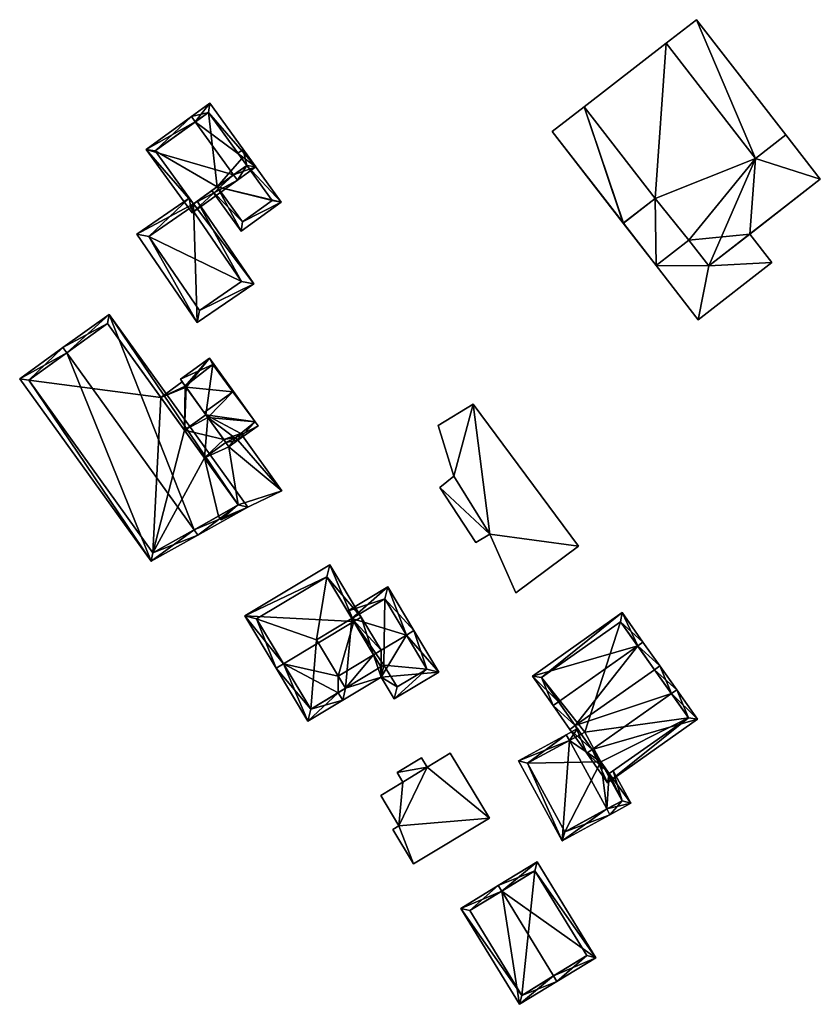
# Model space of a CAD drawing. Header units: inches. Extents: x 2685601 to 2690022, y 1235992 to 1239010.
# Tile 196 of 256: x 2688608 to 2688700, y 1237570 to 1237683. Entities that reach past the tile are written whole.
import ezdxf

# ---------------------------------------------------------------- set-up
doc = ezdxf.new("R2010")
doc.units = ezdxf.units.IN
doc.header["$MEASUREMENT"] = 0
doc.layers.add('Gebaeude Einzelhaus', color=10, linetype='Continuous')
doc.layers.add('Im Bau', color=10, linetype='Continuous')

msp = doc.modelspace()

# ---------------------------------------------------------------- meshes
at = {"layer": 'Gebaeude Einzelhaus'}
mesh = msp.add_polyface(dxfattribs=at)
corners = [(2688681.385, 1237662.769, 436.629), (2688677.726, 1237659.933, 436.629), (2688681.49, 1237655.078, 436.629), (2688685.246, 1237657.99, 436.629), (2688692.912, 1237667.374, 436.629), (2688687.543, 1237655.026, 436.629), (2688700.363, 1237664.962, 436.629), (2688696.399, 1237670.076, 436.629), (2688682.648, 1237680.617, 436.629), (2688673.217, 1237673.307, 436.629), (2688686.144, 1237683.306, 433.361), (2688692.912, 1237667.374, 433.361), (2688696.399, 1237670.076, 433.361), (2688682.656, 1237680.607, 433.361), (2688673.219, 1237673.304, 433.361), (2688677.727, 1237659.934, 433.361), (2688681.385, 1237662.769, 433.361), (2688669.559, 1237670.471, 433.361), (2688687.543, 1237655.026, 433.361), (2688681.49, 1237655.078, 433.361), (2688686.334, 1237648.829, 433.361), (2688685.246, 1237657.99, 433.361), (2688694.804, 1237655.388, 433.361), (2688692.254, 1237658.677, 433.361), (2688673.217, 1237673.307, 422.584), (2688682.648, 1237680.617, 422.584), (2688673.219, 1237673.304, 422.584), (2688677.726, 1237659.933, 422.584), (2688681.49, 1237655.078, 422.584), (2688700.363, 1237664.962, 422.584), (2688692.254, 1237658.677, 422.584), (2688696.399, 1237670.076, 422.584), (2688682.656, 1237680.607, 422.584), (2688687.543, 1237655.026, 422.584), (2688685.246, 1237657.99, 422.584), (2688681.385, 1237662.769, 422.584), (2688692.912, 1237667.374, 422.584), (2688686.144, 1237683.306, 422.584), (2688669.559, 1237670.471, 422.584), (2688686.334, 1237648.829, 422.584), (2688694.804, 1237655.388, 422.584)]
mesh.append_faces([[corners[k] for k in face] for face in [(18, 22, 23), (18, 20, 22), (21, 19, 18), (18, 19, 20), (17, 15, 14), (14, 15, 16), (13, 11, 10), (10, 11, 12), (0, 8, 9), (0, 4, 8), (4, 6, 7), (4, 5, 6), (0, 3, 4), (4, 3, 5), (0, 2, 3), (0, 1, 2)]], dxfattribs={"color": 13})
mesh.append_faces([[corners[k] for k in face] for face in [(28, 33, 39), (39, 33, 40), (40, 33, 30), (28, 34, 33), (26, 27, 38), (26, 35, 27), (31, 36, 37), (37, 36, 32), (40, 30, 22), (22, 30, 23), (22, 20, 40), (40, 20, 39), (19, 39, 20), (19, 28, 39), (17, 38, 15), (15, 38, 27), (38, 14, 26), (38, 17, 14), (37, 32, 10), (10, 32, 13), (12, 31, 10), (10, 31, 37), (30, 36, 29), (29, 36, 31), (32, 24, 25), (32, 26, 24), (36, 35, 32), (32, 35, 26), (35, 28, 27), (30, 34, 36), (36, 34, 35), (35, 34, 28), (30, 33, 34), (25, 13, 32), (13, 4, 11), (25, 8, 13), (13, 8, 4), (12, 11, 7), (7, 11, 4), (6, 12, 7), (6, 29, 12), (12, 29, 31), (5, 23, 6), (6, 23, 29), (29, 23, 30), (5, 18, 23), (21, 18, 3), (3, 18, 5), (3, 2, 21), (21, 2, 19), (27, 19, 15), (15, 19, 1), (1, 19, 2), (27, 28, 19), (15, 0, 16), (15, 1, 0), (0, 14, 16), (14, 24, 26), (0, 9, 14), (14, 9, 24), (9, 8, 24), (24, 8, 25)]], dxfattribs={"color": 41})
mesh = msp.add_polyface(dxfattribs=at)
corners = [(2688628.54, 1237671.563, 422.287), (2688635.493, 1237666.391, 421.244), (2688630.218, 1237673.699, 421.244), (2688632.937, 1237665.471, 422.287), (2688633.376, 1237664.863, 422.287), (2688628.101, 1237672.171, 422.287), (2688622.883, 1237668.404, 419.823), (2688628.158, 1237661.096, 419.823), (2688630.049, 1237672.652, 421.544), (2688634.446, 1237666.56, 421.544), (2688623.93, 1237668.235, 420.11), (2688628.327, 1237662.143, 420.109), (2688634.446, 1237666.56, 420.241), (2688634.446, 1237666.56, 407.603), (2688633.871, 1237667.357, 407.603), (2688630.049, 1237672.652, 407.603), (2688623.93, 1237668.235, 407.603), (2688628.327, 1237662.143, 407.603), (2688628.327, 1237662.143, 418.478), (2688631.058, 1237664.114, 419.404), (2688631.058, 1237664.114, 407.603)]
mesh.append_faces([[corners[k] for k in face] for face in [(11, 3, 4), (4, 3, 9), (7, 11, 4), (10, 11, 6), (6, 11, 7), (0, 10, 5), (8, 0, 5), (5, 10, 6), (2, 8, 5), (9, 8, 1), (4, 9, 1), (1, 8, 2), (3, 7, 4), (5, 6, 0), (0, 6, 3), (3, 6, 7), (0, 2, 5), (4, 1, 3), (3, 1, 0), (0, 1, 2)]], dxfattribs={"color": 13})
mesh.append_faces([[corners[k] for k in face] for face in [(14, 20, 15), (15, 20, 16), (16, 20, 17), (14, 13, 20), (19, 18, 20), (20, 18, 17), (19, 11, 18), (9, 3, 12), (12, 3, 19), (19, 3, 11), (16, 18, 10), (10, 18, 11), (16, 17, 18), (10, 15, 16), (0, 8, 10), (10, 8, 15), (12, 8, 9), (12, 15, 8), (12, 14, 15), (12, 13, 14)]], dxfattribs={"color": 41})
mesh = msp.add_polyface(dxfattribs=at)
corners = [(2688634.446, 1237666.56, 420.241), (2688638.411, 1237662.348, 420.391), (2688634.04, 1237668.404, 420.391), (2688631.058, 1237664.114, 419.404), (2688633.808, 1237659.024, 419.254), (2688633.432, 1237667.965, 420.241), (2688630.449, 1237663.675, 419.254), (2688633.977, 1237660.071, 419.404), (2688637.364, 1237662.517, 420.241), (2688637.364, 1237662.517, 407.603), (2688634.446, 1237666.56, 407.603), (2688631.058, 1237664.114, 407.603), (2688633.977, 1237660.071, 407.603)]
mesh.append_faces([[corners[k] for k in face] for face in [(7, 6, 3), (7, 4, 6), (0, 1, 8), (8, 1, 7), (7, 1, 4), (5, 2, 0), (0, 2, 1), (4, 3, 6), (0, 2, 5), (4, 1, 3), (3, 1, 0), (0, 1, 2)]], dxfattribs={"color": 13})
mesh.append_faces([[corners[k] for k in face] for face in [(9, 11, 10), (9, 12, 11), (8, 7, 9), (9, 7, 12), (12, 7, 11), (11, 7, 3), (8, 9, 0), (0, 9, 10)]], dxfattribs={"color": 41})
mesh = msp.add_polyface(dxfattribs=at)
corners = [(2688628.327, 1237662.143, 418.478), (2688628.77, 1237648.514, 415.653), (2688635.25, 1237652.955, 418.677), (2688621.813, 1237658.666, 415.653), (2688628.746, 1237662.446, 418.677), (2688627.85, 1237662.804, 418.47), (2688623.203, 1237658.406, 416.038), (2688629.03, 1237649.904, 416.038), (2688628.033, 1237661.717, 418.292), (2688633.86, 1237653.215, 418.292), (2688633.86, 1237653.215, 407.603), (2688628.033, 1237661.717, 407.603), (2688623.203, 1237658.406, 407.603), (2688629.03, 1237649.904, 407.603)]
mesh.append_faces([[corners[k] for k in face] for face in [(9, 2, 7), (4, 9, 8), (9, 4, 2), (8, 0, 4), (6, 5, 8), (8, 5, 0), (6, 3, 5), (7, 1, 6), (1, 7, 2), (6, 1, 3), (3, 0, 5), (0, 2, 4), (3, 1, 0), (0, 1, 2)]], dxfattribs={"color": 13})
mesh.append_faces([[corners[k] for k in face] for face in [(10, 13, 12), (10, 12, 11), (7, 13, 10), (7, 10, 9), (12, 13, 6), (6, 13, 7), (11, 12, 6), (8, 11, 6), (10, 11, 8), (9, 10, 8)]], dxfattribs={"color": 41})
mesh = msp.add_polyface(dxfattribs=at)
corners = [(2688628.391, 1237624.701, 420.328), (2688623.454, 1237621.079, 415.13), (2688628.833, 1237624.088, 420.328), (2688613.764, 1237645.015, 420.328), (2688608.356, 1237642.046, 415.13), (2688613.325, 1237645.624, 420.328), (2688634.571, 1237627.299, 415.13), (2688618.628, 1237649.441, 415.13), (2688609.404, 1237641.876, 415.768), (2688623.671, 1237622.06, 415.766), (2688633.471, 1237627.543, 415.727), (2688618.458, 1237648.395, 415.726), (2688631.196, 1237626.27, 412.408), (2688623.671, 1237622.06, 405.765), (2688631.196, 1237626.27, 405.765), (2688633.471, 1237627.543, 412.408), (2688627.288, 1237636.13, 415.07), (2688624.568, 1237639.909, 413.928), (2688618.458, 1237648.395, 405.765), (2688629.586, 1237632.94, 415.07), (2688629.586, 1237632.94, 412.408), (2688627.288, 1237636.13, 413.928), (2688624.568, 1237639.909, 405.765), (2688609.404, 1237641.876, 405.765), (2688629.586, 1237632.94, 405.765), (2688633.471, 1237627.543, 405.765), (2688627.288, 1237636.13, 405.765)]
mesh.append_faces([[corners[k] for k in face] for face in [(7, 11, 5), (5, 11, 3), (2, 10, 6), (6, 10, 7), (7, 10, 11), (2, 0, 10), (1, 9, 2), (2, 9, 0), (4, 8, 1), (1, 8, 9), (4, 5, 8), (8, 5, 3), (0, 7, 3), (3, 7, 5), (0, 6, 7), (0, 2, 6), (4, 3, 5), (4, 1, 3), (3, 1, 0), (0, 1, 2)]], dxfattribs={"color": 13})
mesh.append_faces([[corners[k] for k in face] for face in [(22, 23, 18), (24, 13, 26), (26, 13, 22), (22, 13, 23), (24, 14, 13), (24, 25, 14), (9, 23, 13), (9, 8, 23), (3, 11, 8), (8, 11, 23), (23, 11, 18), (18, 17, 22), (17, 16, 21), (19, 15, 20), (16, 10, 19), (19, 10, 15), (18, 11, 17), (17, 11, 16), (16, 11, 10), (10, 12, 15), (12, 13, 14), (12, 9, 13), (10, 0, 12), (12, 0, 9)]], dxfattribs={"color": 41})
mesh = msp.add_polyface(dxfattribs=at)
corners = [(2688633.444, 1237634.979, 413.364), (2688635.749, 1237636.639, 413.364), (2688635.43, 1237637.083, 413.588), (2688635.408, 1237637.112, 413.603), (2688632.05, 1237634.714, 413.609), (2688632.4, 1237634.228, 413.364), (2688629.967, 1237637.608, 415.07), (2688632.869, 1237640.555, 415.355), (2688632.91, 1237640.584, 415.355), (2688629.56, 1237638.173, 415.355), (2688627.378, 1237641.205, 413.77), (2688630.169, 1237644.393, 413.364), (2688626.819, 1237641.981, 413.364), (2688627.472, 1237641.075, 413.838), (2688633.2, 1237635.3, 413.529), (2688630.55, 1237643.7, 413.697), (2688633.444, 1237634.979, 412.408), (2688632.4, 1237634.228, 412.408), (2688633.2, 1237635.3, 412.408), (2688633.754, 1237635.743, 412.408), (2688635.43, 1237637.083, 405.765), (2688633.754, 1237635.743, 405.765), (2688635.408, 1237637.112, 405.765), (2688630.55, 1237643.7, 405.765), (2688627.379, 1237641.205, 405.765), (2688629.753, 1237637.904, 413.838), (2688629.753, 1237637.904, 415.07), (2688632.05, 1237634.714, 412.408), (2688629.753, 1237637.904, 405.765), (2688631.802, 1237635.059, 405.765), (2688633.2, 1237635.3, 405.765), (2688632.4, 1237634.228, 405.765), (2688633.444, 1237634.979, 405.765), (2688632.05, 1237634.714, 405.765)]
mesh.append_faces([[corners[k] for k in face] for face in [(8, 15, 11), (11, 15, 12), (12, 15, 10), (8, 7, 15), (3, 7, 8), (0, 14, 1), (1, 14, 2), (7, 13, 9), (8, 11, 7), (7, 11, 13), (13, 11, 10), (10, 11, 12), (6, 7, 9), (6, 3, 7), (7, 3, 8), (4, 0, 6), (6, 0, 3), (4, 5, 0), (3, 0, 2), (0, 1, 2)]], dxfattribs={"color": 13})
mesh.append_faces([[corners[k] for k in face] for face in [(29, 30, 33), (33, 30, 31), (31, 30, 32), (28, 21, 29), (29, 21, 30), (28, 22, 21), (21, 22, 20), (28, 23, 22), (28, 24, 23), (4, 27, 5), (5, 27, 17), (6, 9, 26), (26, 9, 25), (25, 9, 13), (23, 24, 15), (15, 24, 10), (7, 23, 15), (7, 3, 23), (23, 3, 22), (3, 2, 22), (22, 2, 20), (20, 19, 21), (19, 14, 18), (20, 2, 19), (19, 2, 14), (18, 0, 16), (18, 14, 0), (0, 5, 16), (16, 5, 17)]], dxfattribs={"color": 41})
mesh = msp.add_polyface(dxfattribs=at)
corners = [(2688629.586, 1237632.94, 415.07), (2688632.05, 1237634.714, 415.07), (2688629.967, 1237637.608, 415.07), (2688627.288, 1237636.13, 415.07), (2688629.753, 1237637.904, 415.07), (2688627.472, 1237641.075, 413.838), (2688627.288, 1237636.13, 413.928), (2688629.753, 1237637.904, 413.838), (2688624.568, 1237639.909, 413.928), (2688627.034, 1237641.684, 413.838), (2688632.05, 1237634.714, 413.609), (2688629.586, 1237632.94, 412.408), (2688632.05, 1237634.714, 412.408), (2688631.802, 1237635.059, 405.765), (2688627.288, 1237636.13, 405.765), (2688629.753, 1237637.904, 405.765), (2688629.586, 1237632.94, 405.765), (2688632.05, 1237634.714, 405.765), (2688624.568, 1237639.909, 405.765), (2688627.034, 1237641.684, 405.765), (2688627.378, 1237641.205, 413.77), (2688627.379, 1237641.205, 405.765)]
mesh.append_faces([[corners[k] for k in face] for face in [(8, 5, 9), (8, 6, 5), (5, 6, 7), (0, 2, 3), (3, 2, 4), (0, 1, 2)]], dxfattribs={"color": 13})
mesh.append_faces([[corners[k] for k in face] for face in [(21, 18, 19), (15, 14, 21), (21, 14, 18), (5, 20, 9), (9, 20, 19), (19, 20, 21), (8, 9, 18), (18, 9, 19), (16, 13, 17), (16, 14, 13), (13, 14, 15), (4, 6, 3), (4, 7, 6), (1, 10, 2), (10, 11, 12), (1, 0, 10), (10, 0, 11)]], dxfattribs={"color": 41})
mesh = msp.add_polyface(dxfattribs=at)
corners = [(2688631.516, 1237625.826, 412.408), (2688633.471, 1237627.543, 412.408), (2688631.196, 1237626.27, 412.408), (2688638.48, 1237629.181, 412.408), (2688632.4, 1237634.228, 412.408), (2688629.586, 1237632.94, 412.408), (2688633.444, 1237634.979, 412.408), (2688633.754, 1237635.743, 412.408), (2688633.2, 1237635.3, 412.408), (2688632.05, 1237634.714, 412.408), (2688631.196, 1237626.27, 405.765), (2688631.516, 1237625.826, 405.765), (2688638.48, 1237629.181, 405.765), (2688633.754, 1237635.743, 405.765), (2688629.586, 1237632.94, 405.765), (2688632.05, 1237634.714, 405.765), (2688632.4, 1237634.228, 405.765), (2688633.444, 1237634.979, 405.765), (2688633.471, 1237627.543, 405.765), (2688633.2, 1237635.3, 405.765)]
mesh.append_faces([[corners[k] for k in face] for face in [(5, 4, 9), (6, 7, 8), (4, 3, 6), (6, 3, 7), (5, 1, 4), (4, 1, 3), (3, 1, 0), (0, 1, 2)]], dxfattribs={"color": 13})
mesh.append_faces([[corners[k] for k in face] for face in [(18, 11, 10), (18, 12, 11), (12, 17, 13), (13, 17, 19), (14, 16, 18), (18, 16, 12), (12, 16, 17), (14, 15, 16), (7, 3, 13), (13, 3, 12), (3, 0, 12), (12, 0, 11), (11, 0, 10), (10, 0, 2)]], dxfattribs={"color": 41})
mesh = msp.add_polyface(dxfattribs=at)
corners = [(2688638.686, 1237609.288, 418.958), (2688637.829, 1237608.773, 418.958), (2688641.476, 1237602.708, 416.115), (2688644.957, 1237605.968, 416.517), (2688645.473, 1237605.112, 416.115), (2688644.972, 1237607.884, 417.173), (2688645.814, 1237606.484, 416.517), (2688646.743, 1237614.135, 418.958), (2688649.033, 1237610.326, 417.173), (2688647.6, 1237614.65, 418.958), (2688649.891, 1237610.842, 417.173), (2688643.983, 1237620.665, 416.258), (2688634.211, 1237614.788, 416.258), (2688641.818, 1237604.08, 416.517), (2688643.641, 1237619.293, 416.643), (2688635.584, 1237614.446, 416.643), (2688646.535, 1237614.48, 415.353), (2688643.641, 1237619.293, 406.735), (2688646.535, 1237614.48, 406.735), (2688635.584, 1237614.446, 406.735), (2688641.818, 1237604.08, 406.735), (2688645.814, 1237606.484, 406.735), (2688642.474, 1237612.038, 406.735)]
mesh.append_faces([[corners[k] for k in face] for face in [(12, 15, 1), (1, 15, 0), (9, 14, 11), (11, 14, 12), (12, 14, 15), (9, 7, 14), (9, 8, 7), (9, 10, 8), (13, 1, 0), (13, 2, 1), (13, 4, 2), (13, 3, 4), (7, 12, 0), (0, 12, 1), (9, 11, 7), (7, 11, 12), (7, 8, 9), (9, 8, 10), (0, 5, 7), (7, 5, 8), (0, 3, 5), (5, 3, 6), (0, 2, 3), (3, 2, 4), (0, 1, 2)]], dxfattribs={"color": 13})
mesh.append_faces([[corners[k] for k in face] for face in [(20, 22, 21), (22, 17, 18), (20, 19, 22), (22, 19, 17), (3, 21, 6), (13, 20, 3), (3, 20, 21), (0, 20, 13), (0, 19, 20), (0, 15, 19), (15, 14, 19), (19, 14, 17), (17, 16, 18), (16, 7, 8), (17, 14, 16), (16, 14, 7)]], dxfattribs={"color": 41})
mesh = msp.add_polyface(dxfattribs=at)
corners = [(2688656.524, 1237608.344, 414.939), (2688649.878, 1237607.76, 416.115), (2688651.385, 1237605.254, 414.939), (2688652.801, 1237612.592, 417.172), (2688649.891, 1237610.842, 417.173), (2688649.033, 1237610.326, 417.173), (2688645.814, 1237606.484, 416.517), (2688645.473, 1237605.111, 416.115), (2688653.659, 1237613.108, 417.173), (2688644.972, 1237607.884, 417.173), (2688644.957, 1237605.968, 416.517), (2688646.535, 1237614.48, 415.353), (2688650.644, 1237618.119, 414.978), (2688646.02, 1237615.337, 414.978), (2688650.303, 1237616.746, 415.354), (2688650.219, 1237609.133, 416.517), (2688651.726, 1237606.626, 415.341), (2688649.875, 1237608.926, 416.517), (2688655.151, 1237608.685, 415.341), (2688655.151, 1237608.685, 406.735), (2688650.303, 1237616.746, 406.735), (2688646.535, 1237614.48, 406.735), (2688650.219, 1237609.133, 406.735), (2688649.875, 1237608.926, 406.735), (2688645.814, 1237606.484, 406.735), (2688651.726, 1237606.626, 406.735), (2688642.474, 1237612.038, 406.735)]
mesh.append_faces([[corners[k] for k in face] for face in [(6, 7, 10), (17, 1, 6), (6, 1, 7), (2, 18, 0), (0, 18, 8), (8, 18, 3), (1, 16, 2), (2, 16, 18), (17, 15, 1), (1, 15, 16), (8, 14, 12), (12, 14, 13), (13, 14, 11), (8, 3, 14), (3, 11, 4), (4, 11, 5), (8, 12, 3), (3, 12, 11), (11, 12, 13), (7, 6, 10), (6, 5, 9), (3, 0, 8), (7, 1, 6), (6, 1, 5), (5, 1, 4), (4, 1, 3), (3, 1, 0), (0, 1, 2)]], dxfattribs={"color": 13})
mesh.append_faces([[corners[k] for k in face] for face in [(21, 24, 26), (21, 23, 24), (20, 22, 21), (21, 22, 23), (20, 19, 22), (22, 19, 25), (18, 16, 19), (19, 16, 25), (22, 16, 15), (22, 25, 16), (23, 6, 24), (23, 17, 6), (23, 22, 17), (17, 22, 15), (20, 11, 14), (20, 21, 11), (14, 3, 20), (20, 3, 19), (19, 3, 18)]], dxfattribs={"color": 41})
mesh = msp.add_polyface(dxfattribs=at)
corners = [(2688679.374, 1237611.356, 424.789), (2688677.598, 1237615.173, 421.803), (2688667.269, 1237607.881, 421.803), (2688679.986, 1237611.788, 424.789), (2688670.27, 1237604.93, 424.789), (2688669.659, 1237604.498, 424.789), (2688671.594, 1237601.756, 422.514), (2688672.206, 1237602.188, 422.514), (2688681.31, 1237608.614, 422.514), (2688681.921, 1237609.046, 422.514), (2688673.529, 1237599.015, 424.789), (2688674.141, 1237599.447, 424.789), (2688683.244, 1237605.874, 424.789), (2688683.856, 1237606.306, 424.789), (2688675.918, 1237595.63, 421.803), (2688686.246, 1237602.921, 421.803), (2688668.314, 1237607.701, 422.343), (2688676.098, 1237596.675, 422.343), (2688685.201, 1237603.101, 422.343), (2688677.418, 1237614.128, 422.344), (2688685.201, 1237603.101, 410.094), (2688677.418, 1237614.128, 410.094), (2688668.314, 1237607.701, 410.094), (2688672.886, 1237601.224, 417.369), (2688675.149, 1237598.019, 417.111), (2688676.098, 1237596.675, 417.003), (2688672.886, 1237601.224, 410.094), (2688675.149, 1237598.019, 410.094), (2688676.098, 1237596.675, 410.094), (2688673.284, 1237601.441, 410.094)]
mesh.append_faces([[corners[k] for k in face] for face in [(19, 16, 1), (0, 19, 3), (3, 19, 1), (8, 0, 9), (12, 8, 9), (9, 0, 3), (18, 12, 13), (13, 12, 9), (15, 18, 13), (14, 17, 18), (14, 18, 15), (11, 17, 10), (10, 17, 14), (7, 11, 6), (6, 11, 10), (4, 7, 5), (16, 4, 5), (5, 7, 6), (1, 16, 2), (2, 16, 5), (11, 15, 12), (12, 15, 13), (10, 14, 11), (11, 14, 15), (8, 13, 9), (7, 12, 8), (8, 12, 13), (7, 11, 12), (6, 10, 7), (7, 10, 11), (0, 9, 3), (0, 8, 9), (5, 7, 4), (4, 7, 0), (0, 7, 8), (5, 6, 7), (0, 2, 4), (4, 2, 5), (3, 1, 0), (0, 1, 2)]], dxfattribs={"color": 13})
mesh.append_faces([[corners[k] for k in face] for face in [(20, 29, 21), (21, 29, 22), (22, 29, 26), (20, 27, 29), (20, 28, 27), (18, 25, 20), (20, 25, 28), (18, 17, 25), (25, 27, 28), (25, 24, 27), (23, 22, 26), (23, 16, 22), (23, 7, 16), (16, 7, 4), (25, 17, 24), (24, 17, 23), (23, 17, 7), (7, 17, 11), (16, 21, 22), (16, 19, 21), (8, 19, 0), (8, 21, 19), (8, 20, 21), (12, 18, 8), (8, 18, 20)]], dxfattribs={"color": 41})
mesh = msp.add_polyface(dxfattribs=at)
corners = [(2688671.53, 1237600.485, 418.247), (2688665.69, 1237598.156, 416.684), (2688670.703, 1237588.961, 416.684), (2688671.17, 1237601.144, 418.247), (2688675.824, 1237592.606, 418.247), (2688676.183, 1237591.948, 418.247), (2688678.595, 1237593.263, 416.684), (2688676.098, 1237596.675, 417.003), (2688676.559, 1237597, 416.684), (2688675.149, 1237598.019, 417.111), (2688672.886, 1237601.224, 417.369), (2688672.451, 1237601.842, 417.418), (2688666.708, 1237597.856, 416.872), (2688671.003, 1237589.979, 416.872), (2688677.578, 1237593.563, 417.111), (2688677.578, 1237593.563, 410.094), (2688671.003, 1237589.979, 410.094), (2688675.149, 1237598.019, 410.094), (2688672.886, 1237601.224, 410.094), (2688666.708, 1237597.856, 410.094), (2688673.284, 1237601.441, 410.094)]
mesh.append_faces([[corners[k] for k in face] for face in [(3, 11, 0), (0, 11, 10), (5, 14, 6), (6, 14, 8), (8, 14, 7), (7, 14, 9), (5, 4, 14), (2, 13, 5), (5, 13, 4), (3, 12, 1), (1, 12, 2), (2, 12, 13), (3, 0, 12), (0, 11, 3), (0, 10, 11), (4, 9, 0), (0, 9, 10), (4, 7, 9), (4, 6, 7), (7, 6, 8), (4, 5, 6), (0, 2, 4), (4, 2, 5), (3, 1, 0), (0, 1, 2)]], dxfattribs={"color": 13})
mesh.append_faces([[corners[k] for k in face] for face in [(17, 18, 20), (17, 19, 18), (15, 16, 17), (17, 16, 19), (13, 12, 16), (16, 12, 19), (18, 0, 10), (19, 12, 18), (18, 12, 0), (15, 17, 14), (14, 17, 9), (15, 13, 16), (14, 4, 15), (15, 4, 13)]], dxfattribs={"color": 41})
mesh = msp.add_polyface(dxfattribs=at)
corners = [(2688655.184, 1237597.423, 418.106), (2688654.543, 1237598.49, 418.106), (2688651.724, 1237596.795, 418.106), (2688652.386, 1237595.693, 418.106), (2688651.936, 1237590.681, 418.106), (2688649.843, 1237594.163, 418.106), (2688653.601, 1237586.293, 418.106), (2688651.22, 1237590.25, 418.106), (2688662.329, 1237591.541, 418.106), (2688657.834, 1237599.016, 418.106), (2688655.184, 1237597.423, 407.534), (2688657.834, 1237599.016, 407.534), (2688654.543, 1237598.49, 407.534), (2688651.724, 1237596.795, 407.534), (2688652.386, 1237595.693, 407.534), (2688649.843, 1237594.163, 407.534), (2688651.936, 1237590.681, 407.534), (2688651.22, 1237590.25, 407.534), (2688653.601, 1237586.293, 407.534), (2688662.329, 1237591.541, 407.534)]
mesh.append_faces([[corners[k] for k in face] for face in [(0, 8, 9), (0, 4, 8), (8, 4, 6), (6, 4, 7), (0, 3, 4), (4, 3, 5), (0, 2, 3), (0, 1, 2)]], dxfattribs={"color": 13})
mesh.append_faces([[corners[k] for k in face] for face in [(19, 10, 11), (10, 13, 12), (10, 14, 13), (18, 16, 19), (19, 16, 10), (10, 16, 14), (14, 16, 15), (18, 17, 16), (9, 8, 11), (11, 8, 19), (8, 6, 19), (19, 6, 18), (6, 7, 18), (18, 7, 17), (7, 4, 17), (17, 4, 16), (4, 5, 16), (16, 5, 15), (5, 3, 15), (15, 3, 14), (3, 2, 14), (14, 2, 13), (2, 1, 13), (13, 1, 12), (1, 0, 12), (12, 0, 10), (0, 9, 10), (10, 9, 11)]], dxfattribs={"color": 41})
mesh = msp.add_polyface(dxfattribs=at)
corners = [(2688663.75, 1237583.165, 421.946), (2688674.551, 1237575.518, 418.247), (2688667.816, 1237586.53, 418.247), (2688669.703, 1237573.431, 421.946), (2688670.094, 1237572.791, 421.946), (2688663.359, 1237583.805, 421.946), (2688659.06, 1237581.176, 418.247), (2688665.795, 1237570.163, 418.247), (2688667.568, 1237585.499, 418.778), (2688660.091, 1237580.928, 418.798), (2688666.044, 1237571.194, 418.798), (2688673.52, 1237575.766, 418.778), (2688666.044, 1237571.194, 407.005), (2688673.52, 1237575.766, 407.005), (2688667.568, 1237585.499, 407.005), (2688660.091, 1237580.928, 407.005)]
mesh.append_faces([[corners[k] for k in face] for face in [(11, 8, 1), (4, 10, 3), (3, 11, 4), (4, 11, 1), (7, 10, 4), (9, 10, 6), (6, 10, 7), (0, 9, 5), (8, 0, 5), (5, 9, 6), (1, 8, 2), (2, 8, 5), (0, 7, 3), (3, 7, 4), (0, 6, 7), (0, 5, 6), (0, 2, 5), (4, 1, 3), (3, 1, 0), (0, 1, 2)]], dxfattribs={"color": 13})
mesh.append_faces([[corners[k] for k in face] for face in [(13, 12, 14), (14, 12, 15), (10, 9, 12), (12, 9, 15), (0, 8, 9), (9, 8, 15), (15, 8, 14), (8, 11, 14), (14, 11, 13), (11, 12, 13), (11, 10, 12), (11, 3, 10)]], dxfattribs={"color": 41})
at = {"layer": 'Im Bau'}
mesh = msp.add_polyface(dxfattribs=at)
corners = [(2688662.388, 1237624.202, 415.593), (2688665.371, 1237617.44, 415.593), (2688672.593, 1237622.804, 415.593), (2688660.456, 1237639.144, 415.593), (2688658.249, 1237630.837, 415.593), (2688656.462, 1237636.678, 415.593), (2688656.648, 1237629.551, 415.593), (2688660.787, 1237623.214, 415.593), (2688656.462, 1237636.678, 414.87), (2688660.456, 1237639.144, 414.87), (2688658.249, 1237630.837, 414.87), (2688656.648, 1237629.551, 414.87), (2688660.787, 1237623.214, 414.87), (2688662.388, 1237624.202, 414.87), (2688665.371, 1237617.44, 414.87), (2688672.593, 1237622.804, 414.87)]
mesh.append_faces([[corners[k] for k in face] for face in [(0, 6, 7), (0, 4, 6), (0, 3, 4), (4, 3, 5), (0, 2, 3), (0, 1, 2)]], dxfattribs={"color": 13})
mesh.append_faces([[corners[k] for k in face] for face in [(13, 15, 14), (13, 9, 15), (13, 10, 9), (9, 10, 8), (12, 11, 13), (13, 11, 10), (3, 2, 9), (9, 2, 15), (2, 1, 15), (15, 1, 14), (1, 0, 14), (14, 0, 13), (0, 7, 13), (13, 7, 12), (7, 6, 12), (12, 6, 11), (6, 4, 11), (11, 4, 10), (4, 5, 10), (10, 5, 8), (5, 3, 8), (8, 3, 9)]], dxfattribs={"color": 41})

doc.saveas('drawing.dxf')
